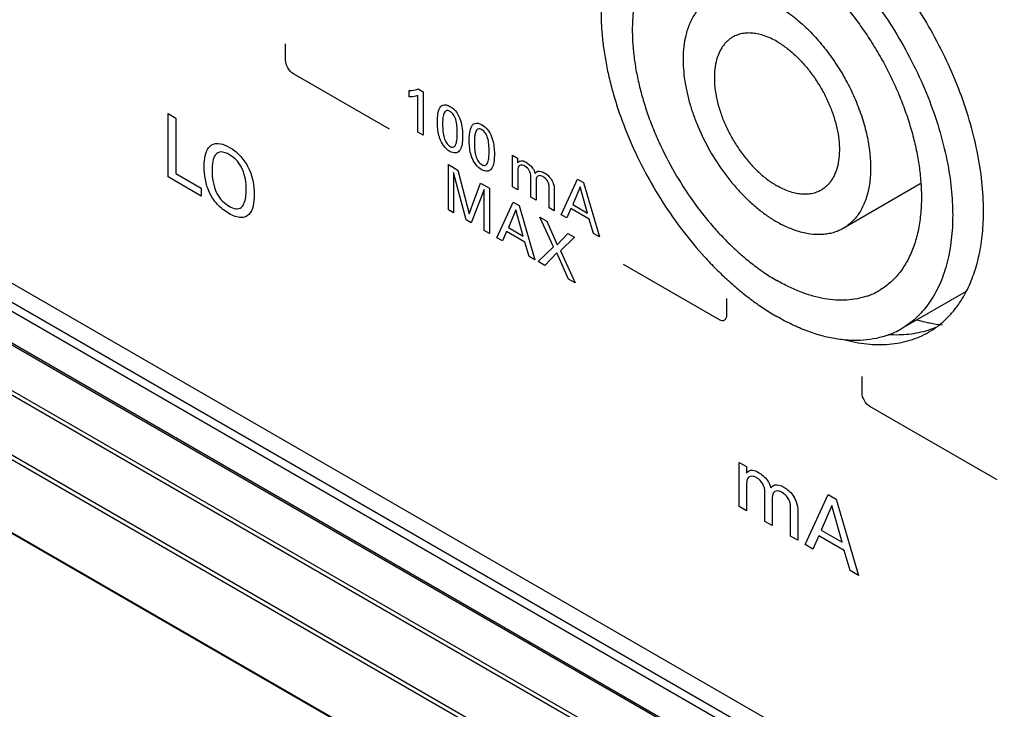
# Model space of a CAD drawing. Header units: inches. Extents: x 0 to 34, y 0 to 22.
# Tile 119 of 136: x 26.576 to 27.244, y 13.497 to 13.965. Entities that reach past the tile are written whole.
import ezdxf

# ---------------------------------------------------------------- set-up
doc = ezdxf.new("R2010")
doc.units = ezdxf.units.IN
doc.header["$LTSCALE"] = 1.87
doc.header["$MEASUREMENT"] = 0
doc.layers.get('0').update_dxf_attribs({"linetype": 'CONTINUOUS'})
doc.layers.add('02___PRT_ALL_AXES', color=7, linetype='CONTINUOUS')

msp = doc.modelspace()

# ---------------------------------------------------------------- linework, layer by layer
at = {"color": 7, "linetype": 'CONTINUOUS'}
for p, q in [((25.59071, 14.35161), (27.78781, 13.08303)), ((27.78198, 13.06712), (25.57113, 14.34364)), ((27.78459, 13.07169), (25.57724, 14.34618)), ((25.54959, 14.33342), (27.78248, 13.04418)), ((25.55077, 14.33401), (27.7817, 13.04589)), ((25.51815, 14.31762), (27.76264, 13.02168)), ((25.52098, 14.31905), (27.76452, 13.02366)), ((27.74414, 12.9883), (25.47733, 14.29713)), ((27.74491, 12.99097), (25.48022, 14.29857)), ((25.43165, 14.27418), (27.81914, 12.89568)), ((25.4312, 14.27396), (27.81946, 12.89501)), ((27.18741, 13.85355), (27.13464, 13.82308)), ((27.21813, 13.78035), (27.17401, 13.75488))]:
    msp.add_line(p, q, dxfattribs=at)
at = {"color": 40, "linetype": 'CONTINUOUS'}
for p, q in [((26.7562, 13.93731), (26.7562, 13.94836)), ((26.82662, 13.89053), (26.76151, 13.92812)), ((26.84009, 13.91248), (26.84009, 13.91674)), ((26.84602, 13.88849), (26.84602, 13.91331)), ((26.84628, 13.9178), (26.84956, 13.91591)), ((26.84956, 13.91591), (26.84956, 13.88645)), ((26.67657, 13.90102), (26.68167, 13.89807)), ((26.67657, 13.85801), (26.67657, 13.90102)), ((26.68167, 13.89807), (26.68167, 13.86037)), ((26.84956, 13.88645), (26.84602, 13.88849)), ((26.91017, 13.87282), (26.91367, 13.8708)), ((26.91024, 13.86993), (26.91017, 13.87282)), ((26.91024, 13.85141), (26.91024, 13.86993)), ((26.91367, 13.8708), (26.91367, 13.86769)), ((26.68167, 13.86037), (26.69901, 13.85036)), ((26.86667, 13.86648), (26.8732, 13.86271)), ((26.86667, 13.83575), (26.86667, 13.86648)), ((26.87866, 13.82883), (26.87025, 13.86117)), ((26.87025, 13.86117), (26.87025, 13.83368)), ((26.8732, 13.86271), (26.88072, 13.83304)), ((26.91374, 13.86152), (26.91374, 13.84939)), ((26.69901, 13.84506), (26.67657, 13.85801)), ((26.88072, 13.83304), (26.88842, 13.85392)), ((26.88842, 13.85392), (26.89451, 13.85041)), ((26.92267, 13.84424), (26.92267, 13.85837)), ((26.92617, 13.85418), (26.92617, 13.84222)), ((26.94323, 13.83236), (26.95444, 13.85663)), ((26.95444, 13.85663), (26.95839, 13.85435)), ((26.95839, 13.85435), (26.96915, 13.8174)), ((26.69901, 13.85036), (26.69901, 13.84506)), ((26.8909, 13.84943), (26.88216, 13.82681)), ((26.8909, 13.82176), (26.8909, 13.84943)), ((26.89451, 13.85041), (26.89451, 13.81968)), ((26.91374, 13.84939), (26.91024, 13.85141)), ((26.93509, 13.83706), (26.93509, 13.85077)), ((26.9386, 13.84939), (26.9386, 13.83504)), ((26.95625, 13.85137), (26.95109, 13.83928)), ((26.96115, 13.83347), (26.95625, 13.85137)), ((26.89956, 13.81676), (26.91077, 13.84102)), ((26.91077, 13.84102), (26.91471, 13.83874)), ((26.92617, 13.84222), (26.92267, 13.84424)), ((26.87025, 13.83368), (26.86667, 13.83575)), ((26.91257, 13.83576), (26.90741, 13.82367)), ((26.91748, 13.81786), (26.91257, 13.83576)), ((26.91471, 13.83874), (26.92547, 13.8018)), ((26.9386, 13.83504), (26.93509, 13.83706)), ((26.94991, 13.83651), (26.94703, 13.83017)), ((26.96226, 13.82938), (26.94991, 13.83651)), ((26.95109, 13.83928), (26.96115, 13.83347)), ((26.88216, 13.82681), (26.87866, 13.82883)), ((26.92873, 13.83065), (26.93345, 13.82792)), ((26.93795, 13.81068), (26.92873, 13.83065)), ((26.93345, 13.82792), (26.94064, 13.81194)), ((26.94703, 13.83017), (26.94323, 13.83236)), ((26.96514, 13.81972), (26.96226, 13.82938)), ((26.89451, 13.81968), (26.8909, 13.82176)), ((26.90623, 13.82091), (26.90336, 13.81457)), ((26.91858, 13.81378), (26.90623, 13.82091)), ((26.90741, 13.82367), (26.91748, 13.81786)), ((26.90336, 13.81457), (26.89956, 13.81676)), ((26.92145, 13.80412), (26.91858, 13.81378)), ((26.94064, 13.81194), (26.94782, 13.81962)), ((26.95228, 13.81705), (26.94281, 13.80779)), ((26.94782, 13.81962), (26.95228, 13.81705)), ((26.96915, 13.8174), (26.96514, 13.81972)), ((26.92763, 13.80055), (26.93795, 13.81068)), ((26.94019, 13.80649), (26.93209, 13.79798)), ((26.94812, 13.78872), (26.94019, 13.80649)), ((26.94281, 13.80779), (26.95277, 13.78604)), ((26.92547, 13.8018), (26.92145, 13.80412)), ((26.93209, 13.79798), (26.92763, 13.80055)), ((26.98526, 13.79893), (27.05037, 13.76134)), ((26.95277, 13.78604), (26.94812, 13.78872)), ((27.05568, 13.7644), (27.05568, 13.77545)), ((27.14746, 13.7114), (27.14746, 13.72245)), ((27.23916, 13.65233), (27.15277, 13.70222)), ((27.06404, 13.66419), (27.06894, 13.66137)), ((27.06414, 13.66014), (27.06404, 13.66419)), ((27.06414, 13.63423), (27.06414, 13.66014)), ((27.06894, 13.66137), (27.06894, 13.65701)), ((27.06904, 13.64838), (27.06904, 13.6314)), ((27.08153, 13.62419), (27.08153, 13.64397)), ((27.10879, 13.60845), (27.12447, 13.6424)), ((27.12447, 13.6424), (27.12999, 13.63921)), ((27.06904, 13.6314), (27.06414, 13.63423)), ((27.08643, 13.6381), (27.08643, 13.62136)), ((27.09891, 13.61415), (27.09891, 13.63334)), ((27.127, 13.63505), (27.11978, 13.61813)), ((27.13386, 13.61), (27.127, 13.63505)), ((27.12999, 13.63921), (27.14506, 13.58751)), ((27.10381, 13.6314), (27.10381, 13.61133)), ((27.08643, 13.62136), (27.08153, 13.62419)), ((27.10381, 13.61133), (27.09891, 13.61415)), ((27.11813, 13.61426), (27.11411, 13.60538)), ((27.13541, 13.60428), (27.11813, 13.61426)), ((27.11978, 13.61813), (27.13386, 13.61)), ((27.11411, 13.60538), (27.10879, 13.60845)), ((27.13943, 13.59076), (27.13541, 13.60428)), ((27.14506, 13.58751), (27.13943, 13.59076))]:
    msp.add_line(p, q, dxfattribs=at)
for centre, radius, start, end in [((26.91456, 13.85837), 0.00811, 359.99789, 60.00211), ((27.07018, 13.64397), 0.01135, 359.98607, 60.01822)]:
    msp.add_arc(centre, radius, start, end, dxfattribs=at)
at = {"color": 7, "linetype": 'CONTINUOUS'}
for centre, radius, start, end in [((27.13, 13.89737), 0.08066, 239.97063, 242.83391), ((27.1358, 13.82107), 0.04643, 293.4243, 299.99528), ((27.13533, 13.82219), 0.04764, 288.88693, 290.88866), ((27.13553, 13.82169), 0.0471, 290.88593, 293.43555), ((27.2163, 13.87432), 0.11763, 254.5037, 257.07349), ((27.21486, 13.86818), 0.11132, 257.09014, 258.99818), ((27.14566, 13.80402), 0.05673, 290.41166, 299.98136), ((27.21343, 13.86074), 0.10374, 258.98823, 263.68726)]:
    msp.add_arc(centre, radius, start, end, dxfattribs=at)
for points, knots in [([(26.99735, 14.04165), (26.99556, 14.04016), (26.99211, 14.03692), (26.98748, 14.03143), (26.98336, 14.02529), (26.97978, 14.01854), (26.97675, 14.01121), (26.97428, 14.00333), (26.97239, 13.99495), (26.97108, 13.9861), (26.97036, 13.97684), (26.97024, 13.9672), (26.9707, 13.95723), (26.97175, 13.94699), (26.97339, 13.93652), (26.97561, 13.92587), (26.97839, 13.9151), (26.98287, 13.90054), (26.98979, 13.88239), (27, 13.86114), (27.01197, 13.84067), (27.02545, 13.82139), (27.03784, 13.8065), (27.0483, 13.79552), (27.05629, 13.78787), (27.06444, 13.78078), (27.07272, 13.77429), (27.08108, 13.76842), (27.08678, 13.76489), (27.08963, 13.76324)], [0, 0, 0, 0, 0.021377, 0.043232, 0.065734, 0.089027, 0.113223, 0.138409, 0.16464, 0.191948, 0.22034, 0.2498, 0.280298, 0.311783, 0.344193, 0.377451, 0.411471, 0.446158, 0.517098, 0.589401, 0.662121, 0.734296, 0.804987, 0.839507, 0.873332, 0.906371, 0.938547, 0.969784, 1, 1, 1, 1]), ([(27.11578, 14.02036), (27.12139, 14.01566), (27.13235, 14.0055), (27.14755, 13.98856), (27.16163, 13.9699), (27.17428, 13.9499), (27.18528, 13.92893), (27.1944, 13.90742), (27.20147, 13.88578), (27.2048, 13.87121), (27.20606, 13.86401)], [0, 0, 0, 0, 0.119278, 0.243393, 0.370843, 0.499997, 0.629151, 0.756602, 0.880715, 1, 1, 1, 1]), ([(27.0075, 14.01041), (27.0059, 14.00851), (27.00292, 14.00439), (26.9992, 13.99754), (26.99618, 13.98995), (26.99389, 13.98169), (26.99233, 13.97282), (26.99152, 13.96341), (26.99147, 13.95352), (26.99192, 13.94679), (26.99226, 13.94337)], [0, 0, 0, 0, 0.105522, 0.215517, 0.330847, 0.452101, 0.579626, 0.713533, 0.853743, 1, 1, 1, 1]), ([(27.09715, 14.00964), (27.10009, 14.00768), (27.10593, 14.00347), (27.1144, 13.99649), (27.12268, 13.98876), (27.13347, 13.97745), (27.14349, 13.96503), (27.15261, 13.95172), (27.159, 13.94129), (27.16486, 13.93054), (27.17013, 13.91956), (27.17478, 13.90844), (27.17877, 13.89726), (27.18206, 13.88611), (27.18463, 13.87507), (27.18647, 13.86424), (27.1872, 13.85707), (27.18744, 13.85354)], [0, 0, 0, 0, 0.057015, 0.116106, 0.177051, 0.23961, 0.368336, 0.433911, 0.499835, 0.565764, 0.631356, 0.696272, 0.760187, 0.822789, 0.883793, 0.942937, 1, 1, 1, 1]), ([(27.04463, 13.97896), (27.04357, 13.97835), (27.04151, 13.97699), (27.03867, 13.97456), (27.03609, 13.97177), (27.03379, 13.96863), (27.03176, 13.96515), (27.0294, 13.95998), (27.02816, 13.9558), (27.02753, 13.95292)], [0, 0, 0, 0, 0.114606, 0.230343, 0.34829, 0.469419, 0.594572, 0.724439, 1, 1, 1, 1]), ([(27.08963, 13.9745), (27.09122, 13.97359), (27.0944, 13.97161), (27.10069, 13.96716), (27.10839, 13.96069), (27.11708, 13.95176), (27.12519, 13.94175), (27.13254, 13.93087), (27.13898, 13.91936), (27.14436, 13.90745), (27.14857, 13.89541), (27.15107, 13.88535), (27.15238, 13.87745), (27.15302, 13.87173), (27.15331, 13.86616), (27.15326, 13.86078), (27.15286, 13.85562), (27.1519, 13.8492), (27.15027, 13.84316), (27.14791, 13.83767), (27.14585, 13.83398), (27.14349, 13.83065), (27.14083, 13.8277), (27.13789, 13.82515), (27.13574, 13.82372), (27.13464, 13.82308)], [0, 0, 0, 0, 0.030654, 0.062394, 0.128733, 0.198309, 0.270275, 0.343639, 0.417358, 0.490369, 0.561643, 0.630228, 0.66326, 0.695328, 0.726357, 0.756294, 0.785099, 0.812757, 0.864648, 0.88903, 0.912475, 0.935115, 0.957116, 0.978672, 1, 1, 1, 1]), ([(27.08963, 13.95001), (27.08828, 13.95079), (27.08558, 13.95221), (27.08146, 13.95389), (27.07741, 13.95507), (27.07348, 13.95573), (27.06969, 13.95586), (27.06609, 13.95546), (27.06271, 13.95453), (27.06062, 13.95355), (27.05963, 13.95298)], [0, 0, 0, 0, 0.148508, 0.289494, 0.422751, 0.548656, 0.667999, 0.781941, 0.89199, 1, 1, 1, 1]), ([(27.02753, 13.95292), (27.02735, 13.95211), (27.02669, 13.94875), (27.02631, 13.94534), (27.02615, 13.94275)], [0, 0, 0, 0, 0.242197, 1, 1, 1, 1]), ([(27.05963, 13.95298), (27.0589, 13.95256), (27.05747, 13.95161), (27.05551, 13.9499), (27.05373, 13.94794), (27.05216, 13.94572), (27.05079, 13.94326), (27.04921, 13.9396), (27.04782, 13.93445), (27.0471, 13.92772), (27.04728, 13.92042), (27.04837, 13.91272), (27.05034, 13.90477), (27.05315, 13.89674), (27.05674, 13.8888), (27.06103, 13.88112), (27.06593, 13.87387), (27.07134, 13.8672), (27.07713, 13.86124), (27.0832, 13.85614), (27.08748, 13.85328), (27.08963, 13.85203)], [0, 0, 0, 0, 0.02133, 0.042889, 0.064892, 0.087535, 0.110983, 0.135367, 0.187265, 0.243697, 0.304641, 0.369725, 0.438318, 0.509599, 0.58262, 0.656347, 0.729721, 0.801695, 0.871276, 0.937634, 1, 1, 1, 1]), ([(27.08963, 13.95001), (27.09179, 13.94877), (27.09607, 13.9459), (27.10214, 13.9408), (27.10793, 13.93485), (27.11334, 13.92818), (27.11824, 13.92092), (27.12253, 13.91325), (27.12612, 13.90531), (27.12893, 13.89728), (27.1309, 13.88933), (27.13199, 13.88162), (27.13217, 13.87433), (27.13145, 13.86759), (27.13006, 13.86245), (27.12848, 13.85879), (27.12711, 13.85633), (27.12554, 13.85411), (27.12376, 13.85214), (27.1218, 13.85044), (27.12037, 13.84949), (27.11964, 13.84906)], [0, 0, 0, 0, 0.062366, 0.128724, 0.198305, 0.270279, 0.343653, 0.41738, 0.490401, 0.561682, 0.630275, 0.695359, 0.756303, 0.812735, 0.864633, 0.889017, 0.912465, 0.935108, 0.957111, 0.97867, 1, 1, 1, 1]), ([(26.99226, 13.94337), (26.9926, 13.94002), (26.9935, 13.93325), (26.99549, 13.92303), (26.99812, 13.91267), (27.00137, 13.90222), (27.00522, 13.89177), (27.01114, 13.87787), (27.01986, 13.86094), (27.03215, 13.84179), (27.04377, 13.82702), (27.05373, 13.81619), (27.06138, 13.80871), (27.06923, 13.80186), (27.07465, 13.79768), (27.07737, 13.7957)], [0, 0, 0, 0, 0.057663, 0.117175, 0.178331, 0.240896, 0.304616, 0.369216, 0.499875, 0.630552, 0.758888, 0.821495, 0.882695, 0.942261, 1, 1, 1, 1]), ([(27.02615, 13.94275), (27.02599, 13.94026), (27.02593, 13.93516), (27.02649, 13.92734), (27.02772, 13.91925), (27.02959, 13.91097), (27.03208, 13.90259), (27.03624, 13.89132), (27.04281, 13.87755), (27.05096, 13.86461), (27.05832, 13.85498), (27.06415, 13.84826), (27.07024, 13.8421), (27.07653, 13.83655), (27.08297, 13.83167), (27.08741, 13.82883), (27.08963, 13.82754)], [0, 0, 0, 0, 0.054363, 0.111481, 0.171138, 0.233045, 0.296854, 0.362169, 0.495519, 0.629499, 0.695591, 0.760462, 0.823686, 0.884898, 0.94378, 1, 1, 1, 1]), ([(27.20606, 13.86401), (27.20713, 13.85789), (27.20832, 13.84877), (27.20897, 13.83671), (27.20899, 13.82804), (27.20853, 13.81965), (27.2076, 13.81159), (27.20621, 13.80388), (27.20378, 13.79428), (27.20043, 13.78529), (27.1961, 13.77713), (27.19248, 13.7716), (27.18845, 13.76658), (27.18403, 13.76209), (27.17923, 13.75815), (27.17578, 13.75591), (27.17401, 13.75488)], [0, 0, 0, 0, 0.154139, 0.228117, 0.29988, 0.369357, 0.436508, 0.501327, 0.563846, 0.682234, 0.738488, 0.793022, 0.846108, 0.898058, 0.949228, 1, 1, 1, 1]), ([(27.18744, 13.85354), (27.18771, 13.84942), (27.1879, 13.84137), (27.18706, 13.82966), (27.18508, 13.81876), (27.18199, 13.80881), (27.1778, 13.79992), (27.17339, 13.7934), (27.16937, 13.78888), (27.16615, 13.78585), (27.16271, 13.78315), (27.16026, 13.78159), (27.15901, 13.78086)], [0, 0, 0, 0, 0.150911, 0.293677, 0.42812, 0.554452, 0.673348, 0.785993, 0.840536, 0.894195, 0.947251, 1, 1, 1, 1]), ([(27.11964, 13.84906), (27.11865, 13.84849), (27.11656, 13.84752), (27.11318, 13.84658), (27.10958, 13.84618), (27.10579, 13.84631), (27.10186, 13.84697), (27.09781, 13.84815), (27.09369, 13.84984), (27.09099, 13.85125), (27.08963, 13.85203)], [0, 0, 0, 0, 0.10801, 0.218059, 0.332001, 0.451344, 0.577249, 0.710506, 0.851492, 1, 1, 1, 1]), ([(27.10359, 13.82127), (27.10273, 13.82154), (27.09917, 13.82277), (27.09571, 13.82431), (27.09317, 13.82561)], [0, 0, 0, 0, 0.241468, 1, 1, 1, 1]), ([(27.13464, 13.82308), (27.13358, 13.82247), (27.13137, 13.82137), (27.12786, 13.82013), (27.12416, 13.81929), (27.11891, 13.81871), (27.11343, 13.81899), (27.10786, 13.82003), (27.10502, 13.82082), (27.10359, 13.82127)], [0, 0, 0, 0, 0.114644, 0.230417, 0.348391, 0.469545, 0.724252, 0.859321, 1, 1, 1, 1]), ([(27.07737, 13.7957), (27.07838, 13.79497), (27.08237, 13.79217), (27.08649, 13.78955), (27.08963, 13.78774)], [0, 0, 0, 0, 0.255597, 1, 1, 1, 1]), ([(27.15075, 13.77711), (27.14858, 13.77637), (27.14405, 13.77518), (27.13696, 13.77431), (27.12955, 13.77434), (27.12186, 13.77527), (27.11395, 13.77709), (27.10588, 13.77979), (27.0977, 13.78333), (27.09232, 13.78618), (27.08963, 13.78774)], [0, 0, 0, 0, 0.107836, 0.218939, 0.334433, 0.455182, 0.581817, 0.714762, 0.854214, 1, 1, 1, 1]), ([(27.16545, 13.75085), (27.16278, 13.74986), (27.15721, 13.74824), (27.14845, 13.74699), (27.13926, 13.74688), (27.12972, 13.74792), (27.11989, 13.7501), (27.10985, 13.75339), (27.09967, 13.75777), (27.09298, 13.76131), (27.08963, 13.76324)], [0, 0, 0, 0, 0.107758, 0.218662, 0.333923, 0.454495, 0.581061, 0.714077, 0.853773, 1, 1, 1, 1])]:
    msp.add_open_spline(points, degree=3, knots=knots, dxfattribs=at)
at = {"color": 40, "linetype": 'CONTINUOUS'}
for points in [[(26.76151, 13.92812), (26.76015, 13.92891), (26.75734, 13.93184), (26.7562, 13.93575), (26.7562, 13.93731)], [(26.70632, 13.8624), (26.70632, 13.8577), (26.70706, 13.85205), (26.70962, 13.84691)], [(26.91456, 13.8654), (26.9138, 13.86463), (26.91374, 13.863), (26.91374, 13.86152)], [(27.05037, 13.76134), (27.05173, 13.76055), (27.05454, 13.76025), (27.05568, 13.76284), (27.05568, 13.7644)], [(27.15277, 13.70222), (27.15141, 13.703), (27.1486, 13.70594), (27.14746, 13.70984), (27.14746, 13.7114)]]:
    msp.add_open_spline(points, degree=3, dxfattribs=at)
for points, knots in [([(26.84009, 13.91674), (26.84069, 13.91675), (26.84284, 13.9169), (26.84492, 13.91726), (26.84628, 13.9178)], [0, 0, 0, 0, 0.274829, 1, 1, 1, 1]), ([(26.84602, 13.91331), (26.84559, 13.91314), (26.84371, 13.91262), (26.84169, 13.91242), (26.84009, 13.91248)], [0, 0, 0, 0, 0.240536, 1, 1, 1, 1]), ([(26.85923, 13.89525), (26.85923, 13.89669), (26.85936, 13.89983), (26.86021, 13.90422), (26.86273, 13.90772), (26.86611, 13.90695), (26.86779, 13.90598)], [0, 0, 0, 0, 0.208051, 0.465169, 0.719835, 1, 1, 1, 1]), ([(26.86782, 13.90255), (26.86687, 13.9031), (26.86485, 13.90342), (26.86341, 13.90089), (26.86285, 13.89745), (26.86277, 13.89479), (26.86277, 13.89342)], [0, 0, 0, 0, 0.222544, 0.452518, 0.721564, 1, 1, 1, 1]), ([(26.86779, 13.90598), (26.86937, 13.90506), (26.87254, 13.90231), (26.87521, 13.89631), (26.87618, 13.89097), (26.87634, 13.88762), (26.87634, 13.88606)], [0, 0, 0, 0, 0.272843, 0.515097, 0.767093, 1, 1, 1, 1]), ([(26.87276, 13.88774), (26.87276, 13.88936), (26.87267, 13.89234), (26.87202, 13.89657), (26.87047, 13.90043), (26.86866, 13.90207), (26.86782, 13.90255)], [0, 0, 0, 0, 0.331009, 0.596069, 0.801628, 1, 1, 1, 1]), ([(26.8609, 13.8842), (26.86066, 13.88488), (26.85948, 13.88873), (26.85923, 13.89241), (26.85923, 13.89525)], [0, 0, 0, 0, 0.175072, 1, 1, 1, 1]), ([(26.86277, 13.89342), (26.86277, 13.89189), (26.86288, 13.88901), (26.86355, 13.88488), (26.8651, 13.88105), (26.86691, 13.87937), (26.86775, 13.87888)], [0, 0, 0, 0, 0.319711, 0.585191, 0.796552, 1, 1, 1, 1]), ([(26.88081, 13.88279), (26.88081, 13.88423), (26.88094, 13.88737), (26.88179, 13.89176), (26.88431, 13.89526), (26.88769, 13.89449), (26.88937, 13.89352)], [0, 0, 0, 0, 0.208081, 0.465254, 0.719963, 1, 1, 1, 1]), ([(26.88937, 13.89352), (26.89095, 13.89261), (26.89412, 13.88985), (26.89679, 13.88385), (26.89776, 13.87851), (26.89792, 13.87516), (26.89792, 13.8736)], [0, 0, 0, 0, 0.272843, 0.515097, 0.767093, 1, 1, 1, 1]), ([(26.86775, 13.87888), (26.86867, 13.87835), (26.87063, 13.87804), (26.87207, 13.88044), (26.87267, 13.88378), (26.87276, 13.88638), (26.87276, 13.88774)], [0, 0, 0, 0, 0.220254, 0.449371, 0.718239, 1, 1, 1, 1]), ([(26.8894, 13.89009), (26.88845, 13.89064), (26.88642, 13.89096), (26.88499, 13.88843), (26.88443, 13.88499), (26.88435, 13.88233), (26.88435, 13.88096)], [0, 0, 0, 0, 0.222544, 0.452518, 0.721564, 1, 1, 1, 1]), ([(26.89434, 13.87528), (26.89434, 13.8769), (26.89425, 13.87988), (26.8936, 13.88411), (26.89205, 13.88797), (26.89024, 13.88961), (26.8894, 13.89009)], [0, 0, 0, 0, 0.330951, 0.59594, 0.801451, 1, 1, 1, 1]), ([(26.7057, 13.87955), (26.70741, 13.8807), (26.71148, 13.88129), (26.71609, 13.87933), (26.71813, 13.87815)], [0, 0, 0, 0, 0.552005, 1, 1, 1, 1]), ([(26.86771, 13.87537), (26.86623, 13.87623), (26.86335, 13.87883), (26.86147, 13.88252), (26.8609, 13.8842)], [0, 0, 0, 0, 0.532812, 1, 1, 1, 1]), ([(26.87634, 13.88606), (26.87634, 13.88449), (26.87621, 13.8799), (26.87481, 13.8757), (26.8728, 13.87469)], [0, 0, 0, 0, 0.330273, 1, 1, 1, 1]), ([(26.88247, 13.87174), (26.88224, 13.87242), (26.88106, 13.87627), (26.88081, 13.87996), (26.88081, 13.88279)], [0, 0, 0, 0, 0.175057, 1, 1, 1, 1]), ([(26.88435, 13.88096), (26.88435, 13.87943), (26.88446, 13.87655), (26.88513, 13.87242), (26.88668, 13.86859), (26.88849, 13.86691), (26.88933, 13.86642)], [0, 0, 0, 0, 0.319711, 0.585191, 0.796552, 1, 1, 1, 1]), ([(26.7009, 13.86517), (26.7009, 13.86651), (26.70113, 13.8724), (26.70292, 13.8777), (26.7057, 13.87955)], [0, 0, 0, 0, 0.221705, 1, 1, 1, 1]), ([(26.71819, 13.87312), (26.71619, 13.87427), (26.71237, 13.87574), (26.70831, 13.8735), (26.70659, 13.86859), (26.70632, 13.86456), (26.70632, 13.8624)], [0, 0, 0, 0, 0.274022, 0.503387, 0.742424, 1, 1, 1, 1]), ([(26.71813, 13.87815), (26.7205, 13.87679), (26.72509, 13.87338), (26.73329, 13.86222), (26.73495, 13.85202), (26.73495, 13.84622)], [0, 0, 0, 0, 0.247943, 0.47306, 1, 1, 1, 1]), ([(26.8728, 13.87469), (26.87238, 13.87448), (26.87088, 13.87407), (26.86898, 13.87464), (26.86771, 13.87537)], [0, 0, 0, 0, 0.312447, 1, 1, 1, 1]), ([(26.88933, 13.86642), (26.89025, 13.86589), (26.89221, 13.86558), (26.89365, 13.86798), (26.89425, 13.87132), (26.89434, 13.87392), (26.89434, 13.87528)], [0, 0, 0, 0, 0.220446, 0.449506, 0.718296, 1, 1, 1, 1]), ([(26.89792, 13.8736), (26.89792, 13.87203), (26.89778, 13.86744), (26.89639, 13.86324), (26.89438, 13.86223)], [0, 0, 0, 0, 0.330273, 1, 1, 1, 1]), ([(26.72949, 13.84944), (26.72949, 13.85172), (26.72922, 13.85611), (26.72745, 13.86297), (26.72353, 13.8694), (26.72001, 13.87207), (26.71819, 13.87312)], [0, 0, 0, 0, 0.279814, 0.519826, 0.741174, 1, 1, 1, 1]), ([(26.88929, 13.86291), (26.88781, 13.86377), (26.88493, 13.86637), (26.88305, 13.87006), (26.88247, 13.87174)], [0, 0, 0, 0, 0.532291, 1, 1, 1, 1]), ([(26.91367, 13.86769), (26.91437, 13.86861), (26.91619, 13.86957), (26.91857, 13.86853), (26.91953, 13.86797)], [0, 0, 0, 0, 0.580772, 1, 1, 1, 1]), ([(26.91953, 13.86797), (26.92103, 13.86711), (26.92369, 13.86498), (26.92516, 13.8617), (26.92558, 13.86048)], [0, 0, 0, 0, 0.612085, 1, 1, 1, 1]), ([(26.71772, 13.83324), (26.71501, 13.83481), (26.70991, 13.8386), (26.70407, 13.84745), (26.70134, 13.85662), (26.7009, 13.86233), (26.7009, 13.86517)], [0, 0, 0, 0, 0.281143, 0.512256, 0.745467, 1, 1, 1, 1]), ([(26.89438, 13.86223), (26.89396, 13.86202), (26.89246, 13.86161), (26.89056, 13.86218), (26.88929, 13.86291)], [0, 0, 0, 0, 0.312447, 1, 1, 1, 1]), ([(26.91861, 13.8654), (26.91808, 13.8657), (26.91653, 13.86635), (26.91516, 13.866), (26.91456, 13.8654)], [0, 0, 0, 0, 0.34189, 1, 1, 1, 1]), ([(26.92558, 13.86048), (26.92606, 13.86111), (26.92763, 13.86254), (26.93027, 13.86177), (26.93181, 13.86088)], [0, 0, 0, 0, 0.377117, 1, 1, 1, 1]), ([(26.93181, 13.86088), (26.93333, 13.86), (26.93589, 13.8579), (26.93828, 13.85328), (26.9386, 13.85069), (26.9386, 13.84939)], [0, 0, 0, 0, 0.430507, 0.679084, 1, 1, 1, 1]), ([(26.92698, 13.85831), (26.92677, 13.85809), (26.92622, 13.85692), (26.92617, 13.85534), (26.92617, 13.85418)], [0, 0, 0, 0, 0.26688, 1, 1, 1, 1]), ([(26.93093, 13.85829), (26.93042, 13.85858), (26.92891, 13.85923), (26.92757, 13.8589), (26.92698, 13.85831)], [0, 0, 0, 0, 0.334851, 1, 1, 1, 1]), ([(26.93447, 13.85437), (26.93431, 13.85472), (26.93341, 13.85638), (26.93198, 13.85768), (26.93093, 13.85829)], [0, 0, 0, 0, 0.207303, 1, 1, 1, 1]), ([(26.93509, 13.85077), (26.93509, 13.85118), (26.93506, 13.8523), (26.93482, 13.85358), (26.93447, 13.85437)], [0, 0, 0, 0, 0.364471, 1, 1, 1, 1]), ([(26.70962, 13.84691), (26.71059, 13.84495), (26.71328, 13.8413), (26.71638, 13.83908), (26.71788, 13.83821)], [0, 0, 0, 0, 0.509458, 1, 1, 1, 1]), ([(26.72613, 13.83738), (26.72689, 13.83801), (26.72897, 13.84117), (26.72949, 13.84592), (26.72949, 13.84944)], [0, 0, 0, 0, 0.282118, 1, 1, 1, 1]), ([(26.73495, 13.84622), (26.73495, 13.8434), (26.7345, 13.83815), (26.73179, 13.83193), (26.72586, 13.82949), (26.72054, 13.83161), (26.71772, 13.83324)], [0, 0, 0, 0, 0.246686, 0.480906, 0.715133, 1, 1, 1, 1]), ([(26.71788, 13.83821), (26.71938, 13.83734), (26.72248, 13.836), (26.72513, 13.83659), (26.72613, 13.83738)], [0, 0, 0, 0, 0.49306, 1, 1, 1, 1]), ([(27.06894, 13.65701), (27.06991, 13.6583), (27.07247, 13.65965), (27.07579, 13.65818), (27.07714, 13.6574)], [0, 0, 0, 0, 0.580763, 1, 1, 1, 1]), ([(27.07018, 13.6538), (27.06938, 13.65298), (27.06906, 13.65094), (27.06904, 13.64888), (27.06904, 13.64838)], [0, 0, 0, 0, 0.758399, 1, 1, 1, 1]), ([(27.07585, 13.6538), (27.07511, 13.65423), (27.07293, 13.65513), (27.07102, 13.65464), (27.07018, 13.6538)], [0, 0, 0, 0, 0.341874, 1, 1, 1, 1]), ([(27.07714, 13.6574), (27.07923, 13.6562), (27.08296, 13.65322), (27.08503, 13.64862), (27.08561, 13.64692)], [0, 0, 0, 0, 0.612364, 1, 1, 1, 1]), ([(27.08561, 13.64692), (27.08628, 13.64781), (27.08847, 13.6498), (27.09217, 13.64872), (27.09433, 13.64748)], [0, 0, 0, 0, 0.376795, 1, 1, 1, 1]), ([(27.09433, 13.64748), (27.09645, 13.64625), (27.10003, 13.64331), (27.10337, 13.63685), (27.10381, 13.63323), (27.10381, 13.6314)], [0, 0, 0, 0, 0.430424, 0.678983, 1, 1, 1, 1]), ([(27.08756, 13.64388), (27.08727, 13.64357), (27.0865, 13.64194), (27.08643, 13.63973), (27.08643, 13.6381)], [0, 0, 0, 0, 0.267004, 1, 1, 1, 1]), ([(27.09309, 13.64385), (27.09238, 13.64426), (27.09027, 13.64517), (27.08838, 13.64472), (27.08756, 13.64388)], [0, 0, 0, 0, 0.335109, 1, 1, 1, 1]), ([(27.09804, 13.63837), (27.09782, 13.63886), (27.09656, 13.64119), (27.09456, 13.643), (27.09309, 13.64385)], [0, 0, 0, 0, 0.207441, 1, 1, 1, 1]), ([(27.09891, 13.63334), (27.09891, 13.63391), (27.09887, 13.63548), (27.09853, 13.63727), (27.09804, 13.63837)], [0, 0, 0, 0, 0.364601, 1, 1, 1, 1])]:
    msp.add_open_spline(points, degree=3, knots=knots, dxfattribs=at)
at = {"layer": '02___PRT_ALL_AXES', "color": 7, "linetype": 'CONTINUOUS'}
for centre, radius, start, end in [((27.17358, 13.81298), 0.06179, 287.57942, 293.93565), ((27.16253, 13.80477), 0.06019, 300.0045, 306.82126)]:
    msp.add_arc(centre, radius, start, end, dxfattribs=at)
for points, knots in [([(27.22558, 13.87553), (27.22411, 13.8827), (27.22045, 13.89717), (27.21308, 13.91862), (27.20384, 13.93989), (27.19288, 13.96064), (27.18039, 13.9805), (27.16659, 13.99914), (27.1517, 14.01625), (27.141, 14.02665), (27.13552, 14.0315)], [0, 0, 0, 0, 0.120062, 0.244305, 0.371421, 0.5, 0.628579, 0.755696, 0.879938, 1, 1, 1, 1]), ([(27.22991, 13.83504), (27.22991, 13.84164), (27.22912, 13.85524), (27.22698, 13.86868), (27.22558, 13.87553)], [0, 0, 0, 0, 0.486036, 1, 1, 1, 1]), ([(27.21822, 13.78026), (27.22019, 13.78406), (27.22366, 13.79224), (27.22728, 13.80548), (27.22945, 13.81989), (27.22991, 13.82989), (27.22991, 13.83504)], [0, 0, 0, 0, 0.227547, 0.46952, 0.726937, 1, 1, 1, 1]), ([(27.19861, 13.75658), (27.2006, 13.75808), (27.20444, 13.76134), (27.20965, 13.76695), (27.2143, 13.77328), (27.21698, 13.77787), (27.21822, 13.78026)], [0, 0, 0, 0, 0.241119, 0.48683, 0.739198, 1, 1, 1, 1]), ([(27.16527, 13.75117), (27.16763, 13.75099), (27.1723, 13.75085), (27.1792, 13.75126), (27.18586, 13.75229), (27.19015, 13.75341), (27.19224, 13.75407)], [0, 0, 0, 0, 0.260398, 0.513025, 0.759089, 1, 1, 1, 1]), ([(27.13477, 13.74776), (27.13744, 13.74703), (27.14273, 13.74578), (27.15066, 13.74458), (27.15837, 13.7441), (27.16585, 13.74434), (27.17305, 13.74531), (27.17995, 13.74701), (27.18651, 13.74941), (27.19064, 13.75149), (27.19263, 13.75264)], [0, 0, 0, 0, 0.139282, 0.273394, 0.402719, 0.527772, 0.649201, 0.767781, 0.884393, 1, 1, 1, 1])]:
    msp.add_open_spline(points, degree=3, knots=knots, dxfattribs=at)

doc.saveas('drawing.dxf')
